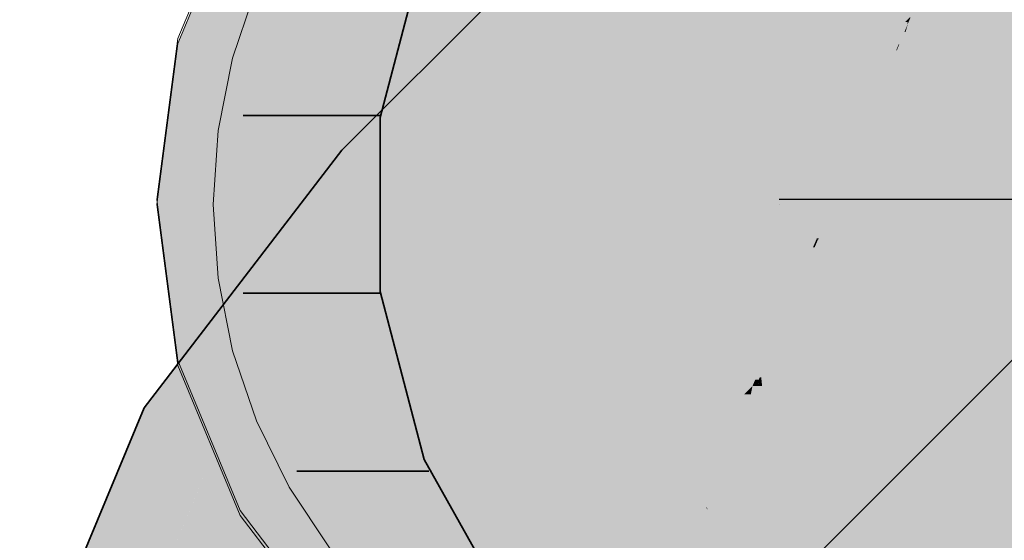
# Model space of a CAD drawing. Extents: x -123 to 597, y -160 to 584.
# Tile 138 of 207: x -44.052 to -42.312, y 225.028 to 225.949. Entities that reach past the tile are written whole.
import ezdxf
from ezdxf.lldxf.tags import DXFTag

# ---------------------------------------------------------------- set-up
doc = ezdxf.new("R2010")
doc.units = 0
doc.linetypes.add('_Hiddenline_', pattern=[3, 2, -1])
doc.layers.get('0').update_dxf_attribs({"lineweight": 35})
for name, color, linetype, lineweight, true_color in [('S_Entlüftung', 4, 'Continuous', 5, 0x00ffff), ('S_Entlüftung-Shading', 4, 'Continuous', 5, 0x00ffff), ('S_Entlüftung_Beschriftung', 4, 'Continuous', 18, 0x00ffff), ('S_Schmutzwasser', 7, 'Continuous', 35, 0xcc3300), ('S_Schmutzwasser-Shading', 7, 'Continuous', 35, 0xcc3300)]:
    doc.layers.add(name, color=color, linetype=linetype, lineweight=lineweight, true_color=true_color)
tags = doc.linetypes.add('STRICHPUNKT2', pattern=[12.7, 6.35, -3.175, 0, -3.175]).pattern_tags.tags
tags[10:11] = [DXFTag(74, 4), DXFTag(75, 0), DXFTag(340, '0'), DXFTag(46, 0.0), DXFTag(50, 0.0), DXFTag(44, 0.0), DXFTag(45, 0.0)]
tags[8:9] = [DXFTag(74, 4), DXFTag(75, 0), DXFTag(340, '0'), DXFTag(46, 0.0), DXFTag(50, 0.0), DXFTag(44, 0.0), DXFTag(45, 0.0)]
tags[6:7] = [DXFTag(74, 4), DXFTag(75, 0), DXFTag(340, '0'), DXFTag(46, 0.0), DXFTag(50, 0.0), DXFTag(44, 0.0), DXFTag(45, 0.0)]
tags[4:5] = [DXFTag(74, 4), DXFTag(75, 0), DXFTag(340, '0'), DXFTag(46, 0.0), DXFTag(50, 0.0), DXFTag(44, 0.0), DXFTag(45, 0.0)]

# ---------------------------------------------------------------- blocks, each defined once
blk = doc.blocks.new('Shading-A07ALSBD1N', base_point=(-43.3784, 225.6197))
at = {"layer": 'S_Schmutzwasser-Shading', "color": 26, "true_color": 0x721c00}
for points in [[(-43.4324, 225.7184), (-43.4826, 225.7184), (-42.5764, 226.5743)], [(-43.4826, 225.7184), (-42.5764, 226.5743), (-42.6266, 226.5743)], [(-43.4561, 225.6947), (-43.5007, 225.6947), (-43.4826, 225.7184)], [(-43.4561, 225.6947), (-43.4324, 225.7184), (-43.4826, 225.7184)], [(-43.7875, 225.2628), (-43.8322, 225.2628), (-43.4561, 225.6947)], [(-43.8322, 225.2628), (-43.4561, 225.6947), (-43.5007, 225.6947)], [(-43.7997, 225.2469), (-43.8388, 225.2469), (-43.8322, 225.2628)], [(-43.7997, 225.2469), (-43.7875, 225.2628), (-43.8322, 225.2628)], [(-44.0129, 224.7322), (-44.052, 224.7322), (-43.7997, 225.2469)], [(-44.052, 224.7322), (-43.7997, 225.2469), (-43.8388, 225.2469)]]:
    blk.add_solid(points, dxfattribs=at)
at = {"layer": 'S_Schmutzwasser-Shading', "color": 24, "true_color": 0x8c2300}
for points in [[(-43.3033, 225.6947), (-43.4561, 225.6947), (-42.4987, 226.4993)], [(-43.4561, 225.6947), (-42.4987, 226.4993), (-42.6515, 226.4993)], [(-43.3784, 225.6197), (-43.5137, 225.6197), (-43.4561, 225.6947)], [(-43.3784, 225.6197), (-43.3033, 225.6947), (-43.4561, 225.6947)], [(-43.6644, 225.2469), (-43.7997, 225.2469), (-43.3784, 225.6197)], [(-43.7997, 225.2469), (-43.3784, 225.6197), (-43.5137, 225.6197)], [(-43.7046, 225.1946), (-43.8214, 225.1946), (-43.7997, 225.2469)], [(-43.7046, 225.1946), (-43.6644, 225.2469), (-43.7997, 225.2469)], [(-43.8989, 224.7253), (-44.0158, 224.7253), (-43.7046, 225.1946)], [(-44.0158, 224.7253), (-43.7046, 225.1946), (-43.8214, 225.1946)]]:
    blk.add_solid(points, dxfattribs=at)
at = {"layer": 'S_Schmutzwasser-Shading', "color": 24, "true_color": 0xa32800}
for points in [[(-43.1334, 225.6197), (-43.3784, 225.6197), (-42.3751, 226.3779)], [(-43.3784, 225.6197), (-42.3751, 226.3779), (-42.6201, 226.3779)], [(-43.2548, 225.4983), (-43.4715, 225.4983), (-43.3784, 225.6197)], [(-43.2548, 225.4983), (-43.1334, 225.6197), (-43.3784, 225.6197)], [(-43.4879, 225.1946), (-43.7046, 225.1946), (-43.2548, 225.4983)], [(-43.7046, 225.1946), (-43.2548, 225.4983), (-43.4715, 225.4983)], [(-43.5532, 225.1095), (-43.7398, 225.1095), (-43.7046, 225.1946)], [(-43.5532, 225.1095), (-43.4879, 225.1946), (-43.7046, 225.1946)], [(-43.723, 224.6995), (-43.9096, 224.6995), (-43.5532, 225.1095)], [(-43.9096, 224.6995), (-43.5532, 225.1095), (-43.7398, 225.1095)]]:
    blk.add_solid(points, dxfattribs=at)
at = {"layer": 'S_Schmutzwasser-Shading', "color": 22, "true_color": 0xb62d00}
for points in [[(-42.9835, 225.4983), (-43.2548, 225.4983), (-42.3751, 226.3779)], [(-43.0937, 225.339), (-42.4792, 225.9534), (-42.6687, 225.9534)], [(-43.0937, 225.339), (-43.377, 225.339), (-43.2548, 225.4983)], [(-43.0937, 225.339), (-42.9835, 225.4983), (-43.2548, 225.4983)], [(-43.2698, 225.1095), (-43.5532, 225.1095), (-43.0937, 225.339)], [(-43.5532, 225.1095), (-43.0937, 225.339), (-43.377, 225.339)], [(-43.3559, 224.9973), (-43.5996, 224.9973), (-43.5532, 225.1095)], [(-43.3559, 224.9973), (-43.2698, 225.1095), (-43.5532, 225.1095)]]:
    blk.add_solid(points, dxfattribs=at)
at = {"layer": 'S_Schmutzwasser-Shading', "color": 22, "true_color": 0xc33000}
for points in [[(-42.5171, 225.7006), (-42.5503, 225.7006), (-42.214, 226.2186)], [(-42.552, 225.5916), (-42.5809, 225.5916), (-42.1577, 226.1626)], [(-42.5809, 225.5916), (-42.1577, 226.1626), (-42.2468, 226.1626)], [(-42.7416, 225.3169), (-42.0264, 226.0321), (-42.2478, 226.0321)], [(-42.8076, 225.339), (-43.0937, 225.339), (-42.4875, 225.9452)], [(-42.5503, 225.7006), (-42.3932, 225.9425), (-42.4823, 225.9425)], [(-42.4989, 225.9055), (-42.5084, 225.9055), (-42.4875, 225.9452)], [(-42.4989, 225.9055), (-42.4826, 225.9452), (-42.4875, 225.9452)], [(-42.4977, 225.9055), (-42.4989, 225.9055), (-42.4823, 225.9425)], [(-42.4989, 225.9055), (-42.4823, 225.9425), (-42.4837, 225.9425)], [(-42.4865, 225.9276), (-42.4885, 225.9276), (-42.4823, 225.9425)], [(-42.4826, 225.9452), (-42.4875, 225.9452), (-42.4792, 225.9534)], [(-42.4823, 225.9425), (-42.4837, 225.9425), (-42.4792, 225.9534)], [(-42.3932, 225.9425), (-42.4823, 225.9425), (-42.3846, 225.9559)], [(-42.4823, 225.9425), (-42.3846, 225.9559), (-42.4767, 225.9559)], [(-42.4823, 225.9425), (-42.4778, 225.9534), (-42.4792, 225.9534)], [(-42.6079, 225.6399), (-42.4865, 225.9276), (-42.4885, 225.9276)], [(-42.5503, 225.7006), (-42.5823, 225.7006), (-42.4865, 225.9276)], [(-42.585, 225.6962), (-42.6189, 225.6962), (-42.4989, 225.9055)], [(-42.6189, 225.6962), (-42.4989, 225.9055), (-42.5084, 225.9055)], [(-42.5746, 225.72), (-42.5752, 225.72), (-42.5019, 225.8953)], [(-42.5752, 225.72), (-42.5019, 225.8953), (-42.5031, 225.8953)], [(-42.5019, 225.8953), (-42.5031, 225.8953), (-42.4989, 225.9055)], [(-42.5019, 225.8953), (-42.4977, 225.9055), (-42.4989, 225.9055)], [(-42.585, 225.6962), (-42.5746, 225.72), (-42.5752, 225.72)], [(-42.5845, 225.6962), (-42.585, 225.6962), (-42.5746, 225.72)], [(-42.5809, 225.5916), (-42.621, 225.5916), (-42.5503, 225.7006)], [(-42.5897, 225.6399), (-42.6079, 225.6399), (-42.5503, 225.7006)], [(-42.6079, 225.6399), (-42.5503, 225.7006), (-42.5823, 225.7006)], [(-42.5809, 225.5916), (-42.5171, 225.7006), (-42.5503, 225.7006)], [(-42.9061, 225.1525), (-42.585, 225.6962), (-42.6189, 225.6962)], [(-42.6501, 225.5468), (-42.6732, 225.5468), (-42.585, 225.6962)], [(-42.6401, 225.5623), (-42.6434, 225.5623), (-42.585, 225.6962)], [(-42.6401, 225.5623), (-42.5845, 225.6962), (-42.585, 225.6962)], [(-42.6401, 225.5623), (-42.5897, 225.6399), (-42.6079, 225.6399)], [(-42.5981, 225.5623), (-42.6401, 225.5623), (-42.5809, 225.5916)], [(-42.6401, 225.5623), (-42.5809, 225.5916), (-42.621, 225.5916)], [(-42.6008, 225.5209), (-42.6223, 225.5209), (-42.5809, 225.5916)], [(-42.6008, 225.5209), (-42.552, 225.5916), (-42.5809, 225.5916)], [(-42.742, 225.3165), (-42.7443, 225.3165), (-42.6411, 225.5599)], [(-42.7443, 225.3165), (-42.6411, 225.5599), (-42.6416, 225.5599)], [(-42.7416, 225.3169), (-42.7419, 225.3169), (-42.6401, 225.5623)], [(-42.7416, 225.3169), (-42.5981, 225.5623), (-42.6401, 225.5623)], [(-42.6501, 225.5468), (-42.6401, 225.5623), (-42.6434, 225.5623)], [(-42.6472, 225.5468), (-42.6501, 225.5468), (-42.6416, 225.5599)], [(-42.6411, 225.5599), (-42.6416, 225.5599), (-42.6401, 225.5623)], [(-42.9061, 225.1525), (-42.6501, 225.5468), (-42.6732, 225.5468)], [(-42.757, 225.3015), (-42.8093, 225.3015), (-42.6501, 225.5468)], [(-42.7459, 225.3126), (-42.7522, 225.3126), (-42.6472, 225.5468)], [(-42.7522, 225.3126), (-42.6472, 225.5468), (-42.6501, 225.5468)], [(-42.7416, 225.3169), (-42.6008, 225.5209), (-42.6223, 225.5209)], [(-42.9061, 225.1525), (-43.2368, 225.1525), (-43.0937, 225.339)], [(-42.9061, 225.1525), (-42.8076, 225.339), (-43.0937, 225.339)], [(-42.7459, 225.3126), (-42.742, 225.3165), (-42.7443, 225.3165)], [(-42.742, 225.3165), (-42.7416, 225.3169), (-42.7419, 225.3169)], [(-42.9061, 225.1525), (-42.757, 225.3015), (-42.8093, 225.3015)], [(-42.757, 225.3015), (-42.7459, 225.3126), (-42.7522, 225.3126)], [(-43.0252, 224.9973), (-43.3559, 224.9973), (-42.9061, 225.1525)], [(-43.3559, 224.9973), (-42.9061, 225.1525), (-43.2368, 225.1525)]]:
    blk.add_solid(points, dxfattribs=at)
at = {"layer": 'S_Schmutzwasser-Shading', "color": 22, "true_color": 0xcb3200}
for points in [[(-42.3394, 225.3169), (-42.7416, 225.3169), (-41.8251, 225.8312)], [(-42.7416, 225.3169), (-41.8251, 225.8312), (-42.2274, 225.8312)], [(-41.9522, 225.3011), (-42.3552, 225.3011), (-41.7405, 225.5128)], [(-42.3552, 225.3011), (-41.7405, 225.5128), (-42.1435, 225.5128)], [(-42.7401, 225.3015), (-42.748, 225.3015), (-42.7416, 225.3169)], [(-42.7434, 225.3126), (-42.7459, 225.3126), (-42.7416, 225.3169)], [(-42.7048, 224.9516), (-42.3394, 225.3169), (-42.7416, 225.3169)], [(-42.714, 225.0432), (-42.7966, 225.0432), (-42.7401, 225.3015)], [(-42.7966, 225.0432), (-42.7401, 225.3015), (-42.748, 225.3015)], [(-42.76, 225.2865), (-42.772, 225.2865), (-42.757, 225.3015)], [(-42.7652, 225.2601), (-42.748, 225.3015), (-42.757, 225.3015)], [(-42.7529, 225.2757), (-42.7587, 225.2757), (-42.748, 225.3015)], [(-42.748, 225.3015), (-42.757, 225.3015), (-42.7459, 225.3126)], [(-42.748, 225.3015), (-42.7434, 225.3126), (-42.7459, 225.3126)], [(-42.3018, 224.9516), (-42.7048, 224.9516), (-41.9566, 225.2967)], [(-42.7048, 224.9516), (-41.9566, 225.2967), (-42.3596, 225.2967)], [(-41.9566, 225.2967), (-42.3596, 225.2967), (-42.3552, 225.3011)], [(-41.9566, 225.2967), (-41.9522, 225.3011), (-42.3552, 225.3011)], [(-42.8131, 225.1525), (-42.9061, 225.1525), (-42.76, 225.2865)], [(-42.9061, 225.1525), (-42.76, 225.2865), (-42.772, 225.2865)], [(-42.7652, 225.2601), (-42.7705, 225.2601), (-42.76, 225.2865)], [(-42.8359, 225.0845), (-42.838, 225.0845), (-42.7529, 225.2757)], [(-42.838, 225.0845), (-42.7529, 225.2757), (-42.7587, 225.2757)], [(-42.7891, 225.0831), (-42.8365, 225.0831), (-42.7529, 225.2757)], [(-42.8373, 225.0861), (-42.8395, 225.0861), (-42.7652, 225.2601)], [(-42.8395, 225.0861), (-42.7652, 225.2601), (-42.7705, 225.2601)], [(-42.838, 225.0845), (-42.9582, 225.0845), (-42.9061, 225.1525)], [(-42.8395, 225.0861), (-42.8131, 225.1525), (-42.9061, 225.1525)], [(-42.8805, 224.9597), (-43.054, 224.9597), (-42.838, 225.0845)], [(-43.054, 224.9597), (-42.838, 225.0845), (-42.9582, 225.0845)], [(-42.7966, 225.0432), (-42.8521, 225.0432), (-42.838, 225.0845)], [(-42.838, 225.0845), (-42.8373, 225.0861), (-42.8395, 225.0861)], [(-42.8365, 225.0831), (-42.8359, 225.0845), (-42.838, 225.0845)], [(-42.7966, 225.0432), (-42.7891, 225.0831), (-42.8365, 225.0831)], [(-42.9477, 224.763), (-42.7966, 225.0432), (-42.8521, 225.0432)], [(-42.839, 224.7766), (-42.9404, 224.7766), (-42.7966, 225.0432)], [(-42.7048, 224.9516), (-42.8112, 224.9516), (-42.7966, 225.0432)], [(-42.7048, 224.9516), (-42.714, 225.0432), (-42.7966, 225.0432)]]:
    blk.add_solid(points, dxfattribs=at)
blk = doc.blocks.new('Shading-A07ALSHZ1N', base_point=(-41.6099, 225.6225))
at = {"layer": 'S_Entlüftung-Shading', "color": 4, "true_color": 0x00ffff}
for points in [[(-41.6099, 225.6225), (-42.4252, 226.685), (-42.9946, 226.685)], [(-41.6099, 225.6225), (-42.6236, 226.4003), (-43.4877, 226.4003)], [(-42.2972, 225.9072), (-43.7724, 225.9072), (-42.9377, 226.1725)], [(-43.7724, 225.9072), (-42.9377, 226.1725), (-43.6625, 226.1725)], [(-41.6099, 225.6225), (-43.8099, 225.6225), (-43.7724, 225.9072)], [(-41.6099, 225.6225), (-42.2972, 225.9072), (-43.7724, 225.9072)], [(-43.7724, 225.3378), (-41.6099, 225.6225), (-43.8099, 225.6225)], [(-42.2972, 225.3378), (-43.7724, 225.3378), (-41.6099, 225.6225)], [(-42.6236, 224.8446), (-43.4877, 224.8446), (-41.6099, 225.6225)], [(-42.4252, 224.5599), (-42.9946, 224.5599), (-41.6099, 225.6225)], [(-43.6625, 225.0724), (-42.2972, 225.3378), (-43.7724, 225.3378)], [(-42.9377, 225.0724), (-43.6625, 225.0724), (-42.2972, 225.3378)], [(-43.4877, 224.8446), (-42.9377, 225.0724), (-43.6625, 225.0724)]]:
    blk.add_solid(points, dxfattribs=at)
blk = doc.blocks.new('KG-Bogen 45°-A07ALSL81N', base_point=(-44.1269, 223.9878))
at = {"color": 0, "linetype": 'ByBlock', "lineweight": -2, "ltscale": 0.35}
for p, q in [((-42.6029, 226.598), (-43.4826, 225.7184)), ((-43.4826, 225.7184), (-43.8322, 225.2628)), ((-43.8322, 225.2628), (-44.052, 224.7322))]:
    blk.add_line(p, q, dxfattribs=at)
at = {"color": 0, "linetype": 'STRICHPUNKT2', "lineweight": 25, "ltscale": 0.25}
blk.add_line((-41.8251, 225.8202), (-42.7048, 224.9406), dxfattribs=at)
blk = doc.blocks.new('Bogen 45°-A07ALSLI1N', base_point=(-43.8099, 224.5312))
at = {"color": 0, "linetype": 'ByBlock', "lineweight": -2, "ltscale": 0.18}
for p, q in [((-43.7724, 225.9159), (-43.6625, 226.1812)), ((-43.8099, 225.6312), (-43.7724, 225.9159)), ((-43.7724, 225.3465), (-43.8099, 225.6312)), ((-43.6625, 225.0812), (-43.7724, 225.3465)), ((-43.4877, 224.8534), (-43.6625, 225.0812))]:
    blk.add_line(p, q, dxfattribs=at)
at = {"color": 0, "linetype": 'STRICHPUNKT2', "lineweight": 25, "ltscale": 0.25}
for p, q in [((-42.6724, 225.6312), (-42.7099, 225.6312)), ((-42.7099, 225.6312), (-42.7099, 225.6312)), ((-42.5625, 225.6312), (-42.6724, 225.6312)), ((-42.3877, 225.6312), (-42.5625, 225.6312)), ((-41.3242, 225.6312), (-42.3877, 225.6312))]:
    blk.add_line(p, q, dxfattribs=at)
blk = doc.blocks.new('Rohr mit Muffe-A07ALSNI1N', base_point=(-43.8099, 224.5225))
at = {"color": 0, "linetype": 'ByBlock', "lineweight": -2, "ltscale": 0.13}
for p, q in [((-43.7724, 225.9072), (-43.6625, 226.1725)), ((-43.8099, 225.6225), (-43.7724, 225.9072)), ((-43.7724, 225.3378), (-43.8099, 225.6225)), ((-43.6625, 225.0725), (-43.7724, 225.3378)), ((-43.4877, 224.8446), (-43.6625, 225.0725))]:
    blk.add_line(p, q, dxfattribs=at)
at = {"color": 0, "linetype": '_Hiddenline_', "lineweight": 18}
for p, q in [((-43.4151, 225.7762), (-43.3371, 226.0737)), ((-43.4151, 225.4687), (-43.4151, 225.7762)), ((-43.3371, 225.1712), (-43.4151, 225.4687)), ((-43.1864, 224.9032), (-43.3371, 225.1712))]:
    blk.add_line(p, q, dxfattribs=at)
at = {"color": 0, "lineweight": 35}
for p, q in [((-43.3371, 226.0737), (-43.4151, 225.7762)), ((-43.6572, 225.7796), (-43.4146, 225.7796)), ((-43.4151, 225.7762), (-43.4151, 225.4687)), ((-43.6572, 225.4653), (-43.4146, 225.4653)), ((-43.4151, 225.4687), (-43.3371, 225.1712)), ((-43.3371, 225.1712), (-43.1864, 224.9032)), ((-43.5623, 225.151), (-43.3288, 225.151))]:
    blk.add_line(p, q, dxfattribs=at)
at = {"color": 0, "linetype": 'STRICHPUNKT2', "lineweight": 25, "ltscale": 0.25}
blk.add_line((-42.7099, 225.6225), (-42.7099, 225.6225), dxfattribs=at)
blk = doc.blocks.new('Fallleitung Abwasser-A07ALSNK1N', base_point=(-43.7099, 224.6225))
at = {"color": 0, "lineweight": -2}
for p, q in [((-43.6338, 226.0051), (-43.6758, 225.8813)), ((-43.6758, 225.8813), (-43.7014, 225.753)), ((-43.7014, 225.753), (-43.7099, 225.6225)), ((-43.7099, 225.6225), (-43.7014, 225.4919)), ((-43.7014, 225.4919), (-43.6758, 225.3636)), ((-43.6758, 225.3636), (-43.6338, 225.2398)), ((-43.6338, 225.2398), (-43.5759, 225.1225)), ((-43.5759, 225.1225), (-43.5033, 225.0137))]:
    blk.add_line(p, q, dxfattribs=at)

msp = doc.modelspace()

# ---------------------------------------------------------------- block references
at = {"layer": 'S_Entlüftung'}
msp.add_blockref('Shading-A07ALSHZ1N', (-41.6099, 225.6225), dxfattribs=at)
at = {"layer": 'S_Entlüftung', "ltscale": 0.13}
msp.add_blockref('Rohr mit Muffe-A07ALSNI1N', (-43.8099, 224.5225), dxfattribs=at)
at = {"layer": 'S_Entlüftung_Beschriftung', "ltscale": 0.18}
for name, p in [('Fallleitung Abwasser-A07ALSNK1N', (-43.7099, 224.6225)), ('Bogen 45°-A07ALSLI1N', (-43.8099, 224.5312))]:
    msp.add_blockref(name, p, dxfattribs=at)
at = {"layer": 'S_Schmutzwasser'}
msp.add_blockref('Shading-A07ALSBD1N', (-43.3784, 225.6197), dxfattribs=at)
at = {"layer": 'S_Schmutzwasser', "ltscale": 0.35}
msp.add_blockref('KG-Bogen 45°-A07ALSL81N', (-44.1269, 223.9878), dxfattribs=at)

doc.saveas('drawing.dxf')
